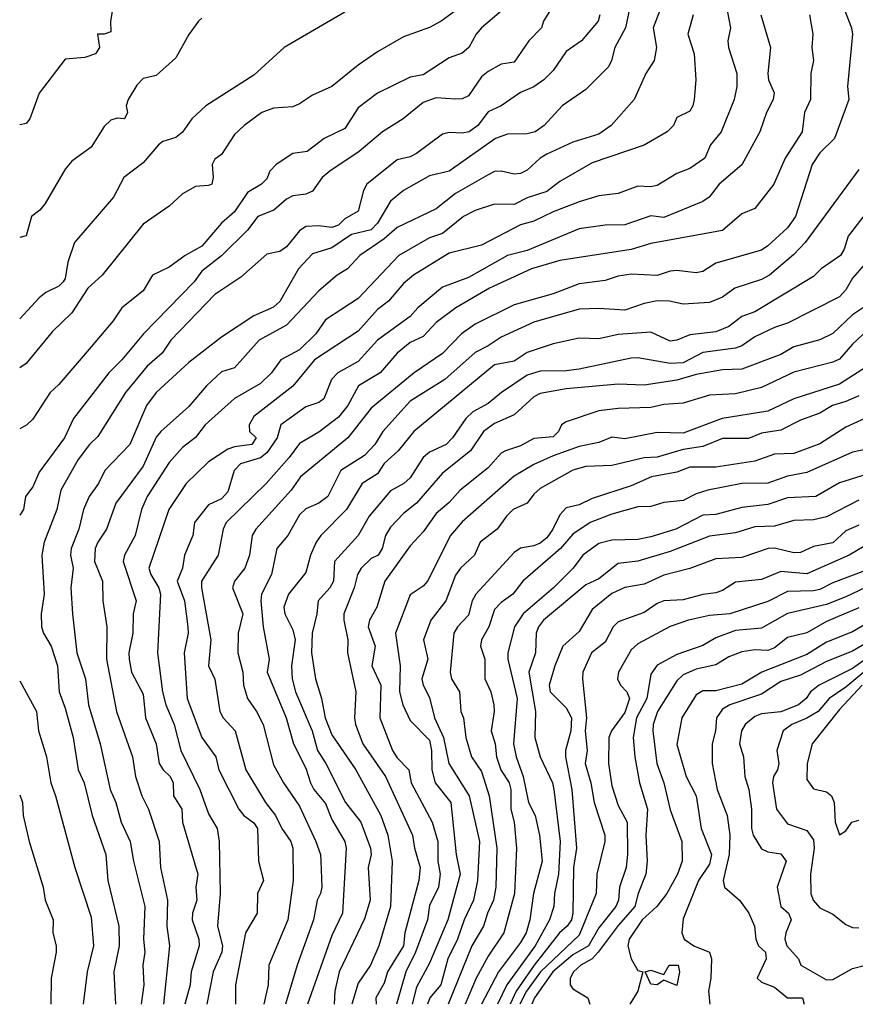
# Model space of a CAD drawing. Header units: metres. Extents: x -51132 to -49532, y -231222 to -229437.
# Tile 1 of 256: x -51132 to -51067, y -231222 to -231146. Entities that reach past the tile are written whole.
import ezdxf

# ---------------------------------------------------------------- set-up
doc = ezdxf.new("R2010")
doc.units = ezdxf.units.M
for name, color, linetype in [('CONTOUR_HALF', 8, 'Continuous'), ('CONTOUR_INDEX', 1, 'Continuous'), ('CONTOUR_INTER', 3, 'Continuous')]:
    doc.layers.add(name, color=color, linetype=linetype)

msp = doc.modelspace()

# ---------------------------------------------------------------- linework, layer by layer
at = {"layer": 'CONTOUR_HALF'}
for points, elevation in [([(-51097.141, -231144.759), (-51099.186, -231146.259), (-51100.08, -231146.74), (-51102.08, -231147.464), (-51104.08, -231148.601), (-51105.58, -231149.621), (-51107.58, -231151.259), (-51109.08, -231151.926), (-51110.08, -231152.608), (-51110.58, -231152.836), (-51112.08, -231152.931), (-51112.965, -231153.259), (-51114.326, -231154.259), (-51115.08, -231154.957), (-51116.08, -231156.481), (-51116.58, -231156.835), (-51116.795, -231157.259), (-51116.706, -231158.259), (-51116.816, -231158.759), (-51117.08, -231158.882), (-51118.08, -231158.949), (-51119.08, -231159.498), (-51120.08, -231160.452), (-51122.08, -231161.832), (-51125.239, -231165.759), (-51126.343, -231166.759), (-51127.58, -231168.654), (-51129.08, -231170.109), (-51131.08, -231172.544), (-51131.58, -231172.878)], 69.5), ([(-51084.58, -231144.675), (-51085.02, -231146.759), (-51085.846, -231148.259), (-51086.092, -231149.259), (-51086.34, -231149.759), (-51088.08, -231151.509), (-51089.88, -231152.759), (-51091.273, -231154.259), (-51091.964, -231154.759), (-51092.58, -231154.89), (-51094.08, -231154.921), (-51095.016, -231155.259), (-51098.58, -231157.773), (-51100.08, -231158.127), (-51102.085, -231159.259), (-51103.08, -231160.077), (-51104.087, -231161.759), (-51104.58, -231162.268), (-51106.08, -231162.638), (-51107.58, -231163.648), (-51109.08, -231164.122), (-51110.163, -231165.259), (-51111.58, -231167.777), (-51112.08, -231168.217), (-51113.58, -231168.885), (-51116.08, -231170.517), (-51118.58, -231172.463), (-51121.101, -231174.759), (-51121.842, -231175.759), (-51123.12, -231178.759), (-51125.025, -231180.759), (-51125.526, -231181.759), (-51126.252, -231182.759), (-51126.676, -231183.759), (-51127.023, -231185.259), (-51127.626, -231186.759), (-51127.674, -231187.259), (-51127.461, -231188.259), (-51127.646, -231189.759), (-51127.531, -231191.759), (-51127.195, -231194.759), (-51126.53, -231196.759), (-51126.285, -231198.759), (-51125.401, -231201.759), (-51124.616, -231205.259), (-51124.189, -231206.259), (-51123.776, -231207.759), (-51123.085, -231209.259), (-51122.836, -231210.759), (-51121.957, -231214.259), (-51122.063, -231216.759), (-51121.974, -231217.759), (-51122.107, -231218.759), (-51122.034, -231220.259), (-51122.236, -231221.759)], 67.5), ([(-51090.712, -231145.259), (-51091.331, -231146.259), (-51091.478, -231146.759), (-51092.452, -231147.759), (-51093.58, -231149.406), (-51094.58, -231149.553), (-51095.58, -231150.111), (-51096.08, -231150.521), (-51097.08, -231151.992), (-51097.58, -231152.203), (-51098.08, -231152.244), (-51099.58, -231152.125), (-51100.58, -231152.49), (-51102.103, -231153.759), (-51103.697, -231154.759), (-51105.478, -231156.259), (-51107.754, -231157.759), (-51108.343, -231158.259), (-51109.08, -231159.302), (-51109.58, -231159.538), (-51110.58, -231159.662), (-51111.08, -231159.932), (-51112.059, -231160.759), (-51113.288, -231161.259), (-51114.08, -231162.298), (-51116.08, -231164.269), (-51117.58, -231165.459), (-51118.173, -231166.259), (-51122.071, -231170.259), (-51123.729, -231172.259), (-51124.731, -231173.259), (-51127.455, -231176.759), (-51128.133, -231178.259), (-51130.08, -231180.9), (-51130.58, -231182.004), (-51131.146, -231182.759), (-51131.281, -231183.759), (-51131.58, -231184.196)], 68.5), ([(-51079.835, -231145.759), (-51080.224, -231147.259), (-51079.758, -231148.759), (-51079.61, -231150.759), (-51079.736, -231152.259), (-51079.837, -231152.759), (-51080.08, -231153.169), (-51081.08, -231153.647), (-51081.346, -231154.259), (-51081.822, -231154.759), (-51083.58, -231155.762), (-51087.58, -231157.142), (-51090.08, -231158.559), (-51091.08, -231159.335), (-51092.58, -231159.813), (-51093.58, -231160.318), (-51095.08, -231160.314), (-51096.58, -231160.791), (-51097.476, -231161.259), (-51099.08, -231162.549), (-51100.08, -231162.883), (-51102.438, -231164.259), (-51105.58, -231167.558), (-51108.08, -231169.197), (-51108.814, -231170.259), (-51110.08, -231171.483), (-51111.5, -231172.259), (-51112.227, -231173.259), (-51113.08, -231174.086), (-51115.08, -231175.24), (-51117.322, -231177.259), (-51118.08, -231178.215), (-51119.08, -231179.001), (-51120.08, -231180.149), (-51121.779, -231182.759), (-51122.21, -231183.759), (-51122.709, -231185.759), (-51123.514, -231187.259), (-51123.627, -231187.759), (-51122.618, -231190.759), (-51122.865, -231191.759), (-51122.893, -231193.259), (-51123.18, -231194.759), (-51123.16, -231195.259), (-51122.986, -231196.259), (-51122.08, -231197.951), (-51121.91, -231199.759), (-51121.103, -231201.759), (-51120.85, -231203.259), (-51120.565, -231203.759), (-51120.014, -231204.259), (-51119.776, -231204.759), (-51119.749, -231205.759), (-51119.114, -231206.759), (-51119.058, -231207.759), (-51117.886, -231211.759), (-51118.041, -231212.759), (-51117.975, -231213.759), (-51118.301, -231214.759), (-51118.323, -231215.259), (-51117.801, -231216.759), (-51117.798, -231217.259), (-51118.408, -231219.259), (-51118.491, -231220.259), (-51118.892, -231221.759)], 66.5), ([(-51074.613, -231145.759), (-51073.875, -231148.259), (-51074.089, -231150.259), (-51074.042, -231150.759), (-51073.608, -231151.759), (-51073.687, -231152.259), (-51074.187, -231153.259), (-51074.695, -231154.759), (-51076.08, -231157.294), (-51077.816, -231158.759), (-51078.602, -231159.759), (-51079.08, -231160.099), (-51082.08, -231161.335), (-51083.08, -231161.208), (-51085.08, -231161.894), (-51086.58, -231161.927), (-51088.58, -231162.196), (-51092.58, -231163.875), (-51094.103, -231164.259), (-51097.08, -231165.93), (-51099.08, -231166.687), (-51100.971, -231168.259), (-51101.58, -231168.935), (-51104.08, -231170.744), (-51105.58, -231172.382), (-51107.142, -231173.259), (-51107.609, -231173.759), (-51108.208, -231175.259), (-51108.58, -231175.537), (-51109.58, -231175.859), (-51111.5, -231177.259), (-51111.802, -231178.259), (-51112.58, -231179.409), (-51113.08, -231179.793), (-51114.608, -231180.259), (-51115.097, -231180.759), (-51115.58, -231182.411), (-51116.08, -231182.942), (-51117.08, -231183.395), (-51118.135, -231184.759), (-51118.281, -231185.759), (-51118.902, -231187.259), (-51119.071, -231188.259), (-51119.47, -231189.259), (-51118.911, -231190.759), (-51118.664, -231192.759), (-51118.623, -231193.259), (-51118.928, -231194.759), (-51118.719, -231198.259), (-51117.591, -231201.259), (-51116.496, -231202.759), (-51116.271, -231203.759), (-51114.74, -231206.759), (-51114.353, -231207.259), (-51113.58, -231207.818), (-51113.294, -231208.259), (-51113.229, -231210.759), (-51112.851, -231212.259), (-51113.31, -231213.259), (-51113.317, -231214.759), (-51114.238, -231216.259), (-51114.988, -231220.259), (-51114.983, -231221.759)], 65.5), ([(-51068.245, -231145.259), (-51067.655, -231146.759), (-51067.578, -231147.259), (-51067.959, -231151.259), (-51067.855, -231152.259), (-51068.966, -231155.259), (-51070.08, -231156.353), (-51070.682, -231157.259), (-51071.946, -231161.259), (-51072.58, -231162.12), (-51074.08, -231163.501), (-51074.58, -231163.846), (-51078.08, -231164.842), (-51079.08, -231165.466), (-51079.58, -231165.58), (-51081.08, -231165.409), (-51081.58, -231165.441), (-51082.58, -231165.773), (-51084.58, -231165.67), (-51085.58, -231165.83), (-51086.58, -231166.172), (-51088.58, -231166.425), (-51090.58, -231167.203), (-51093.58, -231168.034), (-51096.58, -231169.518), (-51097.617, -231170.259), (-51099.08, -231171.782), (-51101.266, -231173.259), (-51104.58, -231175.974), (-51106.359, -231178.259), (-51109.991, -231181.259), (-51110.727, -231182.259), (-51113.421, -231185.259), (-51113.714, -231185.759), (-51113.921, -231187.259), (-51114.272, -231188.259), (-51115.064, -231189.259), (-51115.223, -231189.759), (-51114.431, -231191.759), (-51114.777, -231193.259), (-51114.803, -231194.759), (-51114.44, -231196.259), (-51114.38, -231197.259), (-51114.08, -231198.267), (-51113.374, -231199.259), (-51112.881, -231200.259), (-51112.08, -231203.354), (-51111.316, -231204.759), (-51110.08, -231206.551), (-51108.829, -231209.259), (-51108.474, -231210.259), (-51108.425, -231210.759), (-51108.352, -231212.759), (-51108.472, -231213.259), (-51108.725, -231213.759), (-51109.01, -231215.259), (-51110.246, -231218.759), (-51111.149, -231221.759)], 64.5), ([(-51117.58, -231146.021), (-51117.844, -231146.259), (-51118.58, -231147.28), (-51119.58, -231149.058), (-51121.08, -231150.427), (-51122.08, -231150.643), (-51122.58, -231151.159), (-51123.238, -231152.259), (-51123.388, -231152.759), (-51123.284, -231153.259), (-51123.522, -231153.759), (-51124.08, -231153.705), (-51124.58, -231153.859), (-51125.08, -231154.331), (-51126.08, -231155.934), (-51127.58, -231157.003), (-51128.08, -231157.625), (-51129.632, -231160.259), (-51130.024, -231160.759), (-51130.674, -231161.259), (-51131.08, -231162.726), (-51131.58, -231162.869)], 70.5), ([(-51065.58, -231159.738), (-51067.91, -231162.759), (-51068.221, -231163.759), (-51068.508, -231164.259), (-51069.991, -231165.259), (-51070.58, -231165.871), (-51075.08, -231168.574), (-51076.08, -231168.944), (-51077.08, -231169.693), (-51078.08, -231170.103), (-51080.08, -231170.34), (-51081.08, -231170.748), (-51081.58, -231170.815), (-51083.08, -231170.144), (-51085.58, -231170.32), (-51087.08, -231170.638), (-51088.58, -231170.586), (-51090.58, -231171.028), (-51092.58, -231171.709), (-51093.58, -231172.362), (-51095.08, -231172.639), (-51101.278, -231177.759), (-51102.484, -231179.259), (-51103.58, -231180.22), (-51104.08, -231181.009), (-51105.268, -231181.759), (-51106.46, -231183.759), (-51108.443, -231185.759), (-51108.783, -231186.259), (-51109.22, -231187.259), (-51109.58, -231188.593), (-51110.912, -231190.259), (-51111.288, -231191.259), (-51111.202, -231191.759), (-51110.58, -231193.002), (-51110.413, -231193.759), (-51110.689, -231195.759), (-51110.641, -231196.759), (-51110.384, -231197.759), (-51109.108, -231200.759), (-51108.686, -231202.259), (-51108.051, -231203.259), (-51106.55, -231206.259), (-51105.37, -231207.759), (-51104.609, -231209.759), (-51104.571, -231210.259), (-51104.798, -231211.259), (-51104.638, -231213.759), (-51105.08, -231215.2), (-51107.036, -231219.259), (-51107.348, -231220.759), (-51107.409, -231221.759)], 63.5), ([(-51065.58, -231167.47), (-51067.58, -231168.796), (-51069.08, -231170.239), (-51070.08, -231170.73), (-51072.08, -231171.25), (-51073.08, -231171.859), (-51076.08, -231172.985), (-51077.58, -231173.029), (-51079.58, -231173.379), (-51081.08, -231173.82), (-51083.58, -231174.2), (-51085.58, -231174.126), (-51089.58, -231174.487), (-51091.58, -231174.834), (-51092.08, -231175.112), (-51093.58, -231176.493), (-51095.08, -231177.159), (-51095.947, -231177.759), (-51096.944, -231179.259), (-51099.08, -231180.959), (-51101.08, -231183.259), (-51102.08, -231184.071), (-51103.08, -231185.111), (-51103.473, -231185.759), (-51103.717, -231186.759), (-51104.043, -231187.259), (-51104.58, -231187.531), (-51105.332, -231188.259), (-51105.618, -231188.759), (-51105.877, -231189.759), (-51106.665, -231191.759), (-51106.674, -231192.259), (-51106.374, -231193.759), (-51106.377, -231194.759), (-51105.738, -231197.759), (-51105.853, -231199.759), (-51105.778, -231200.259), (-51105.198, -231201.759), (-51103.473, -231204.259), (-51101.385, -231208.759), (-51101.251, -231209.759), (-51100.795, -231211.259), (-51100.902, -231212.259), (-51101.993, -231216.259), (-51102.073, -231217.259), (-51103.32, -231219.259), (-51103.58, -231220.127), (-51104.204, -231221.259), (-51104.189, -231221.759)], 62.5), ([(-51064.08, -231171.23), (-51068.58, -231174.132), (-51072.08, -231175.253), (-51074.08, -231176.204), (-51077.606, -231176.759), (-51080.58, -231177.887), (-51082.58, -231177.845), (-51085.08, -231178.321), (-51086.08, -231178.201), (-51087.08, -231178.607), (-51088.58, -231178.925), (-51090.58, -231179.641), (-51092.08, -231180.304), (-51093.58, -231181.185), (-51097.58, -231184.704), (-51098.479, -231185.759), (-51100.228, -231189.259), (-51100.58, -231189.647), (-51101.58, -231190.297), (-51102.686, -231193.259), (-51102.339, -231195.759), (-51102.403, -231197.759), (-51102.146, -231198.759), (-51101.58, -231199.972), (-51100.08, -231201.473), (-51099.933, -231202.259), (-51099.902, -231203.759), (-51099.656, -231204.759), (-51098.434, -231206.259), (-51098.045, -231210.259), (-51097.736, -231211.759), (-51098.682, -231215.259), (-51100.08, -231218.603), (-51101.08, -231220.432), (-51101.421, -231221.759)], 61.5), ([(-51066.58, -231176.73), (-51068.08, -231177.424), (-51070.08, -231178.708), (-51072.08, -231179.456), (-51073.58, -231179.515), (-51075.08, -231180.049), (-51078.08, -231180.492), (-51080.08, -231180.514), (-51081.08, -231180.879), (-51083.021, -231181.259), (-51084.58, -231181.934), (-51087.58, -231182.912), (-51088.58, -231183.406), (-51089.58, -231183.628), (-51090.08, -231184.17), (-51090.596, -231185.259), (-51091.08, -231185.941), (-51091.58, -231186.332), (-51092.08, -231186.555), (-51093.08, -231186.732), (-51093.58, -231187.069), (-51096.521, -231190.259), (-51096.809, -231190.759), (-51097.08, -231191.875), (-51097.925, -231192.759), (-51098.208, -231193.259), (-51098.486, -231196.259), (-51098.389, -231196.759), (-51097.783, -231197.759), (-51097.684, -231199.259), (-51097.478, -231199.759), (-51097.294, -231201.259), (-51096.85, -231202.759), (-51096.08, -231203.881), (-51095.494, -231205.759), (-51094.917, -231209.759), (-51094.997, -231212.759), (-51095.165, -231213.759), (-51095.637, -231214.759), (-51095.925, -231215.759), (-51096.821, -231217.259), (-51098.65, -231221.759)], 60.5), ([(-51065.542, -231180.759), (-51068.58, -231181.7), (-51070.388, -231182.759), (-51072.58, -231182.847), (-51074.08, -231183.36), (-51076.08, -231183.6), (-51078.08, -231184.132), (-51079.08, -231184.188), (-51081.153, -231185.259), (-51083.08, -231185.861), (-51084.08, -231186.049), (-51086.08, -231186.103), (-51087.08, -231186.366), (-51088.301, -231187.259), (-51089.049, -231188.259), (-51090.549, -231189.759), (-51092.894, -231191.759), (-51093.55, -231192.759), (-51094.06, -231194.759), (-51094.059, -231195.259), (-51093.336, -231198.259), (-51093.636, -231201.759), (-51093.427, -231202.759), (-51092.898, -231204.259), (-51092.485, -231206.259), (-51091.968, -231207.259), (-51091.64, -231208.759), (-51091.431, -231210.759), (-51092.083, -231213.259), (-51092.374, -231215.259), (-51092.646, -231216.259), (-51093.08, -231217.015), (-51094.775, -231219.259), (-51096.082, -231221.759)], 59.5), ([(-51067.08, -231184.962), (-51068.08, -231185.39), (-51069.08, -231186.303), (-51070.58, -231186.604), (-51071.58, -231187.064), (-51072.08, -231187.079), (-51073.58, -231186.728), (-51074.066, -231186.759), (-51076.08, -231187.444), (-51078.08, -231187.535), (-51080.08, -231188.284), (-51082.08, -231188.806), (-51083.58, -231189.497), (-51085.08, -231189.738), (-51086.08, -231190.212), (-51087.58, -231191.439), (-51088.58, -231193.133), (-51089.835, -231194.259), (-51090.459, -231195.759), (-51090.883, -231197.259), (-51090.824, -231197.759), (-51089.58, -231198.988), (-51089.181, -231199.759), (-51089.23, -231200.759), (-51089.631, -231202.259), (-51089.646, -231202.759), (-51089.155, -231205.259), (-51088.782, -231209.759), (-51089.015, -231211.259), (-51089.059, -231214.759), (-51089.166, -231215.259), (-51089.509, -231215.759), (-51090.102, -231216.259), (-51092.054, -231218.759), (-51093.419, -231220.759), (-51093.894, -231221.759)], 58.5), ([(-51066.58, -231188.437), (-51069.08, -231189.39), (-51070.08, -231189.896), (-51070.58, -231190.012), (-51072.58, -231190.045), (-51074.08, -231190.822), (-51077.008, -231191.759), (-51078.58, -231191.895), (-51080.187, -231192.259), (-51081.58, -231192.747), (-51084.08, -231194.067), (-51084.58, -231194.528), (-51085.558, -231196.259), (-51085.643, -231196.759), (-51085.406, -231197.259), (-51084.93, -231197.759), (-51084.719, -231198.259), (-51085.08, -231199.353), (-51086.094, -231200.759), (-51086.315, -231201.259), (-51086.321, -231203.259), (-51086.08, -231204.971), (-51085.58, -231206.487), (-51084.893, -231207.759), (-51084.864, -231210.259), (-51084.981, -231211.259), (-51085.491, -231212.759), (-51085.571, -231213.759), (-51085.765, -231214.259), (-51087.08, -231215.892), (-51087.874, -231217.259), (-51089.08, -231217.962), (-51090.616, -231219.259), (-51092.024, -231221.259), (-51092.21, -231221.759)], 57.5), ([(-51067.08, -231191.307), (-51069.58, -231192.349), (-51071.08, -231193.221), (-51072.58, -231193.599), (-51073.58, -231194.38), (-51074.08, -231194.592), (-51075.08, -231194.529), (-51076.08, -231194.685), (-51077.08, -231195.062), (-51078.08, -231195.684), (-51079.58, -231196.021), (-51080.58, -231196.457), (-51081.08, -231196.919), (-51082.566, -231199.259), (-51082.898, -231200.259), (-51082.925, -231200.759), (-51082.615, -231203.259), (-51082.069, -231204.759), (-51081.58, -231206.822), (-51080.686, -231209.259), (-51080.661, -231210.759), (-51081.025, -231211.759), (-51081.844, -231213.259), (-51082.609, -231214.259), (-51083.74, -231215.259), (-51084.743, -231216.759), (-51084.855, -231217.259), (-51084.585, -231218.259), (-51084.08, -231219.154), (-51083.699, -231219.259), (-51084.07, -231220.759), (-51084.692, -231221.759)], 56.5), ([(-51066.102, -231193.759), (-51067.58, -231194.647), (-51069.58, -231195.438), (-51071.58, -231196.479), (-51073.08, -231196.955), (-51074.58, -231197.941), (-51077.017, -231198.759), (-51077.58, -231199.084), (-51078.037, -231199.759), (-51078.113, -231200.759), (-51078.358, -231201.759), (-51078.358, -231203.259), (-51077.968, -231205.259), (-51077.213, -231207.259), (-51077.004, -231208.759), (-51077.066, -231210.259), (-51077.527, -231212.259), (-51077.403, -231212.759), (-51076.273, -231213.759), (-51075.553, -231214.759), (-51075.109, -231215.759), (-51075.01, -231216.759), (-51074.801, -231217.259), (-51074.257, -231217.759), (-51074.213, -231218.259), (-51074.893, -231219.759), (-51074.58, -231220.068), (-51073.58, -231220.455), (-51072.58, -231221.257), (-51071.416, -231221.259), (-51071.296, -231221.759)], 55.5), ([(-51066.08, -231195.736), (-51068.08, -231197.392), (-51069.365, -231198.259), (-51070.215, -231199.259), (-51071.08, -231199.779), (-51072.228, -231200.259), (-51072.895, -231200.759), (-51073.386, -231202.259), (-51073.232, -231203.259), (-51073.347, -231203.759), (-51073.659, -231204.259), (-51073.731, -231204.759), (-51073.411, -231206.759), (-51072.58, -231207.9), (-51071.08, -231208.403), (-51070.58, -231209.12), (-51070.53, -231209.759), (-51070.799, -231211.759), (-51070.782, -231213.259), (-51070.595, -231213.759), (-51070.08, -231214.353), (-51069.08, -231214.824), (-51068.08, -231215.62), (-51067.58, -231215.852), (-51067.08, -231215.887)], 54.5), ([(-51131.58, -231196.912), (-51130.3, -231199.259), (-51130.134, -231200.759), (-51129.515, -231202.759), (-51129.185, -231204.759), (-51128.815, -231205.759), (-51127.343, -231211.259), (-51126.08, -231215.078), (-51125.916, -231217.259), (-51126.403, -231219.259), (-51126.71, -231221.759)], 68.5), ([(-51081.665, -231218.759), (-51080.986, -231218.759), (-51080.88, -231219.259), (-51081.08, -231220.306), (-51082.08, -231219.895), (-51082.58, -231220.263), (-51083.08, -231220.202), (-51083.507, -231219.259), (-51083.08, -231219.144), (-51082.08, -231219.472), (-51081.665, -231218.759)], 56.5)]:
    msp.add_lwpolyline(points, dxfattribs=dict(at, elevation=elevation))
at = {"layer": 'CONTOUR_INDEX'}
for points, elevation in [([(-51106.58, -231145.558), (-51111.252, -231148.259), (-51113.58, -231150.386), (-51117.285, -231152.759), (-51118.355, -231153.759), (-51119.08, -231154.762), (-51119.58, -231155.185), (-51120.58, -231155.502), (-51120.924, -231155.759), (-51122.08, -231157.137), (-51123.564, -231158.259), (-51124.382, -231159.759), (-51127.375, -231163.259), (-51127.874, -231164.759), (-51128.08, -231166.009), (-51128.236, -231166.259), (-51128.58, -231166.613), (-51129.58, -231167.094), (-51130.08, -231167.506), (-51131.58, -231169.116)], 70), ([(-51070.895, -231145.759), (-51070.632, -231147.259), (-51070.693, -231148.259), (-51070.579, -231149.259), (-51070.769, -231150.259), (-51070.793, -231152.259), (-51071.277, -231153.259), (-51071.437, -231154.759), (-51072.765, -231156.759), (-51073.628, -231158.759), (-51075.08, -231160.635), (-51076.08, -231161.053), (-51077.58, -231162.324), (-51083.08, -231163.331), (-51084.58, -231163.781), (-51090.08, -231164.638), (-51092.235, -231165.259), (-51095.475, -231166.759), (-51098.073, -231168.259), (-51099.58, -231169.401), (-51100.58, -231170.471), (-51101.58, -231170.938), (-51102.58, -231171.75), (-51103.881, -231173.259), (-51105.537, -231174.259), (-51106.371, -231175.759), (-51107.08, -231176.668), (-51108.58, -231177.827), (-51110.08, -231178.681), (-51110.872, -231179.759), (-51112.648, -231181.759), (-51115.709, -231184.759), (-51115.95, -231185.259), (-51116.329, -231187.259), (-51117.609, -231189.259), (-51117.62, -231189.759), (-51116.878, -231193.759), (-51117.06, -231195.759), (-51116.58, -231196.776), (-51116.195, -231199.259), (-51115.939, -231199.759), (-51115.019, -231200.759), (-51114.188, -231203.759), (-51112.682, -231206.259), (-51111.917, -231207.259), (-51111.441, -231208.259), (-51110.731, -231209.259), (-51110.578, -231209.759), (-51110.572, -231212.259), (-51110.975, -231215.259), (-51112.44, -231218.759), (-51112.484, -231220.259), (-51112.813, -231221.759)], 65), ([(-51066.08, -231179.05), (-51067.58, -231179.36), (-51071.08, -231180.906), (-51072.58, -231181.186), (-51074.08, -231181.741), (-51076.08, -231181.755), (-51078.702, -231182.259), (-51079.58, -231182.541), (-51080.58, -231183.066), (-51082.08, -231183.229), (-51083.08, -231183.534), (-51084.08, -231183.543), (-51086.08, -231184.121), (-51087.73, -231184.759), (-51089.08, -231185.66), (-51090.013, -231186.759), (-51092.922, -231189.259), (-51093.675, -231190.259), (-51094.58, -231190.907), (-51095.08, -231191.442), (-51095.534, -231192.759), (-51096.097, -231193.759), (-51096.171, -231194.259), (-51095.833, -231195.259), (-51095.824, -231196.759), (-51095.384, -231197.759), (-51095.146, -231198.759), (-51095.112, -231199.259), (-51095.356, -231200.759), (-51095.029, -231201.759), (-51094.946, -231202.759), (-51094.611, -231203.759), (-51093.962, -231204.759), (-51093.825, -231205.259), (-51093.833, -231206.759), (-51093.588, -231207.759), (-51093.409, -231209.759), (-51093.553, -231213.259), (-51094.378, -231216.259), (-51095.58, -231218.05), (-51096.51, -231219.759), (-51097.349, -231221.759)], 60), ([(-51066.08, -231194.911), (-51067.58, -231195.962), (-51070.138, -231197.259), (-51070.795, -231197.759), (-51071.142, -231198.259), (-51071.738, -231198.759), (-51073.08, -231199.291), (-51074.58, -231199.452), (-51075.08, -231199.649), (-51075.825, -231200.259), (-51076.119, -231200.759), (-51076.26, -231201.759), (-51075.966, -231202.759), (-51075.864, -231204.259), (-51075.536, -231205.259), (-51075.331, -231206.759), (-51075.342, -231208.259), (-51075.216, -231208.759), (-51074.58, -231209.818), (-51074.08, -231210.056), (-51073.08, -231210.206), (-51072.687, -231210.759), (-51073.369, -231212.759), (-51073.095, -231214.259), (-51072.495, -231214.759), (-51072.28, -231215.259), (-51072.699, -231216.259), (-51072.771, -231216.759), (-51072.613, -231217.259), (-51071.721, -231218.259), (-51071.539, -231218.759), (-51069.58, -231219.884), (-51069.08, -231219.854), (-51067.58, -231219.008), (-51066.58, -231218.741)], 55)]:
    msp.add_lwpolyline(points, dxfattribs=dict(at, elevation=elevation))
at = {"layer": 'CONTOUR_INTER'}
for points, elevation in [([(-51124.263, -231144.259), (-51124.59, -231146.259), (-51124.58, -231147.055), (-51125.08, -231147.239), (-51125.596, -231147.259), (-51125.447, -231148.259), (-51125.754, -231148.759), (-51126.58, -231149.039), (-51128.08, -231149.169), (-51130.08, -231151.788), (-51130.8, -231153.759), (-51131.08, -231154.104), (-51131.58, -231154.223)], 71), ([(-51082.132, -231144.759), (-51082.897, -231146.759), (-51082.648, -231148.259), (-51082.808, -231149.259), (-51083.472, -231150.259), (-51084.344, -231152.259), (-51086.137, -231154.259), (-51087.08, -231154.939), (-51089.08, -231155.533), (-51091.08, -231156.471), (-51091.58, -231156.766), (-51092.58, -231157.682), (-51093.08, -231157.942), (-51093.58, -231158.006), (-51094.58, -231157.761), (-51095.08, -231157.806), (-51095.58, -231158.063), (-51098.08, -231159.485), (-51099.58, -231160.65), (-51102.58, -231162.089), (-51103.58, -231162.978), (-51105.436, -231164.259), (-51106.386, -231165.259), (-51107.17, -231165.759), (-51108.58, -231166.95), (-51111.08, -231169.587), (-51113.183, -231170.759), (-51115.08, -231172.877), (-51116.08, -231173.172), (-51117.233, -231174.259), (-51118.58, -231175.854), (-51120.738, -231177.759), (-51121.08, -231178.199), (-51122.08, -231180.431), (-51124.182, -231183.259), (-51124.897, -231185.259), (-51125.577, -231186.259), (-51125.778, -231186.759), (-51125.835, -231187.759), (-51125.226, -231189.259), (-51125.189, -231190.759), (-51124.877, -231192.759), (-51124.906, -231195.259), (-51124.143, -231199.259), (-51122.899, -231202.759), (-51122.67, -231204.259), (-51122.192, -231205.759), (-51121.675, -231206.759), (-51120.85, -231209.259), (-51120.75, -231211.259), (-51120.228, -231213.759), (-51120.284, -231215.759), (-51120.071, -231217.259), (-51120.532, -231221.759)], 67), ([(-51077.33, -231144.759), (-51076.951, -231146.759), (-51077.151, -231147.759), (-51077.108, -231148.259), (-51076.469, -231150.259), (-51076.458, -231151.259), (-51076.669, -231152.259), (-51077.665, -231154.759), (-51078.496, -231155.759), (-51078.937, -231156.759), (-51080.08, -231157.566), (-51081.08, -231157.954), (-51082.58, -231158.871), (-51083.08, -231158.979), (-51084.08, -231158.914), (-51085.58, -231159.494), (-51087.08, -231159.665), (-51088.58, -231160.134), (-51090.58, -231160.888), (-51092.08, -231161.618), (-51093.08, -231161.9), (-51096.08, -231163.441), (-51098.58, -231164.076), (-51101.307, -231165.759), (-51102.08, -231166.386), (-51103.24, -231167.759), (-51104.08, -231168.393), (-51105.58, -231170.052), (-51108.92, -231172.259), (-51110.58, -231174.273), (-51113.58, -231176.617), (-51113.952, -231177.259), (-51113.927, -231177.759), (-51113.419, -231178.259), (-51113.732, -231178.759), (-51115.08, -231178.934), (-51115.58, -231179.115), (-51117.08, -231180.093), (-51118.777, -231181.759), (-51120.106, -231183.759), (-51121.654, -231188.259), (-51121.51, -231188.759), (-51120.899, -231189.759), (-51120.77, -231190.259), (-51120.989, -231194.759), (-51120.6, -231197.759), (-51120.338, -231198.759), (-51119.704, -231200.259), (-51119.205, -231202.259), (-51117.724, -231205.259), (-51117.08, -231207.122), (-51116.396, -231208.259), (-51116.245, -231209.259), (-51116.182, -231213.259), (-51116.387, -231215.759), (-51115.997, -231217.259), (-51116.055, -231217.759), (-51116.72, -231219.259), (-51117.201, -231221.759)], 66), ([(-51094.58, -231145.482), (-51096.08, -231146.769), (-51096.509, -231147.259), (-51097.06, -231148.259), (-51097.58, -231148.718), (-51098.58, -231149.061), (-51100.58, -231150.359), (-51101.58, -231150.553), (-51104.08, -231151.788), (-51105.58, -231152.906), (-51106.58, -231154.493), (-51108.192, -231155.259), (-51109.49, -231156.259), (-51110.58, -231156.421), (-51111.862, -231157.259), (-51112.363, -231157.759), (-51112.58, -231158.35), (-51112.988, -231158.759), (-51114.08, -231159.418), (-51115.08, -231160.888), (-51116.08, -231161.764), (-51117.58, -231163.541), (-51118.863, -231164.259), (-51120.08, -231165.136), (-51121.372, -231165.759), (-51122.08, -231166.972), (-51123.726, -231168.259), (-51124.403, -231169.259), (-51126.08, -231171.264), (-51128.58, -231174.165), (-51129.227, -231174.759), (-51130.58, -231176.809), (-51131.043, -231177.259), (-51131.58, -231177.558)], 69), ([(-51086.989, -231145.759), (-51087.131, -231146.259), (-51088.397, -231147.759), (-51089.58, -231148.576), (-51090.58, -231150.031), (-51091.287, -231150.759), (-51092.08, -231151.303), (-51093.08, -231151.734), (-51094.58, -231152.739), (-51095.58, -231153.207), (-51096.372, -231154.259), (-51097.028, -231154.759), (-51097.58, -231154.855), (-51098.58, -231154.788), (-51099.08, -231154.93), (-51101.08, -231156.403), (-51101.58, -231156.675), (-51102.58, -231156.902), (-51104.901, -231158.759), (-51105.16, -231159.259), (-51105.58, -231160.854), (-51106.58, -231161.43), (-51107.08, -231161.919), (-51107.58, -231162.1), (-51108.58, -231161.969), (-51109.58, -231162.021), (-51110.08, -231162.349), (-51111.08, -231163.581), (-51111.58, -231163.939), (-51112.58, -231164.153), (-51114.58, -231165.909), (-51116.58, -231167.231), (-51119.962, -231170.759), (-51120.643, -231171.759), (-51121.778, -231172.759), (-51123.444, -231174.759), (-51125.58, -231178.161), (-51126.222, -231178.759), (-51127.08, -231179.909), (-51128.427, -231182.259), (-51128.731, -231183.759), (-51129.699, -231186.259), (-51129.874, -231187.259), (-51129.687, -231190.259), (-51129.926, -231191.759), (-51129.899, -231192.759), (-51129.739, -231193.259), (-51129.15, -231194.259), (-51128.663, -231195.759), (-51128.553, -231197.759), (-51128.08, -231199.006), (-51127.472, -231201.259), (-51127.096, -231203.759), (-51126.624, -231204.759), (-51126.018, -231207.259), (-51124.95, -231210.259), (-51124.8, -231212.259), (-51123.968, -231215.759), (-51123.942, -231217.259), (-51124.333, -231219.259), (-51124.219, -231221.759)], 68), ([(-51067.08, -231157.646), (-51071.216, -231163.259), (-51072.08, -231164.172), (-51073.96, -231165.759), (-51074.58, -231166.089), (-51076.633, -231166.759), (-51077.58, -231167.451), (-51078.58, -231167.859), (-51080.58, -231167.975), (-51081.639, -231167.759), (-51082.58, -231167.729), (-51083.58, -231167.925), (-51085.08, -231168.451), (-51087.08, -231168.306), (-51088.58, -231168.381), (-51092.08, -231169.357), (-51094.58, -231170.521), (-51095.58, -231171.197), (-51096.58, -231171.686), (-51098.903, -231173.759), (-51101.58, -231175.429), (-51103.681, -231177.759), (-51104.29, -231178.759), (-51105.08, -231179.595), (-51106.905, -231180.759), (-51107.9, -231182.759), (-51108.58, -231183.278), (-51109.58, -231183.697), (-51110.08, -231184.165), (-51110.974, -231185.759), (-51111.82, -231186.759), (-51112.219, -231188.759), (-51113.008, -231190.259), (-51113.058, -231190.759), (-51112.868, -231192.759), (-51112.399, -231195.259), (-51112.557, -231196.259), (-51111.109, -231199.759), (-51110.527, -231201.759), (-51109.58, -231203.613), (-51109.243, -231204.759), (-51108.987, -231205.259), (-51108.08, -231206.326), (-51107.58, -231207.553), (-51106.593, -231209.259), (-51106.483, -231209.759), (-51106.768, -231214.759), (-51107.58, -231216.478), (-51109.467, -231221.759)], 64), ([(-51066.492, -231164.759), (-51067.58, -231165.975), (-51068.08, -231166.896), (-51068.58, -231167.422), (-51072.58, -231169.437), (-51073.58, -231169.767), (-51075.08, -231170.5), (-51076.08, -231171.192), (-51076.58, -231171.375), (-51079.08, -231171.69), (-51080.58, -231172.478), (-51081.58, -231172.552), (-51084.08, -231172.114), (-51084.58, -231172.139), (-51088.58, -231172.969), (-51089.58, -231173.105), (-51091.58, -231173.134), (-51092.58, -231173.436), (-51094.546, -231174.759), (-51095.58, -231175.609), (-51096.743, -231176.259), (-51097.293, -231176.759), (-51098.311, -231178.259), (-51098.809, -231178.759), (-51100.08, -231179.361), (-51100.58, -231179.756), (-51101.58, -231181.324), (-51102.067, -231181.759), (-51103.08, -231182.31), (-51104.713, -231184.259), (-51105.58, -231185.742), (-51107.391, -231187.759), (-51107.456, -231189.259), (-51107.746, -231189.759), (-51108.638, -231190.759), (-51108.735, -231191.759), (-51109.096, -231193.259), (-51109.158, -231194.759), (-51108.857, -231196.759), (-51108.381, -231198.259), (-51108.094, -231199.759), (-51107.58, -231201.055), (-51105.74, -231203.759), (-51103.817, -231207.259), (-51103.29, -231208.759), (-51102.967, -231210.759), (-51103.091, -231214.259), (-51103.978, -231217.259), (-51104.623, -231218.759), (-51105.58, -231220.147), (-51106.042, -231221.759)], 63), ([(-51066.08, -231169.668), (-51067.58, -231171.056), (-51068.58, -231172.197), (-51069.08, -231172.45), (-51072.08, -231173.211), (-51074.58, -231174.383), (-51076.58, -231174.877), (-51078.58, -231174.986), (-51080.58, -231175.58), (-51082.08, -231175.697), (-51083.08, -231175.915), (-51085.58, -231176), (-51087.08, -231176.185), (-51089.58, -231177.028), (-51089.949, -231177.259), (-51090.168, -231177.759), (-51090.58, -231178.184), (-51092.08, -231178.306), (-51093.08, -231178.874), (-51094.237, -231179.259), (-51094.58, -231179.441), (-51095.58, -231180.564), (-51097.732, -231182.259), (-51098.58, -231183.216), (-51099.58, -231184.067), (-51100.58, -231185.475), (-51101.58, -231186.557), (-51103.527, -231189.259), (-51104.132, -231191.259), (-51104.708, -231192.259), (-51104.803, -231192.759), (-51104.25, -231194.259), (-51104.514, -231195.759), (-51103.836, -231197.259), (-51103.892, -231199.759), (-51102.937, -231202.259), (-51102.58, -231202.827), (-51101.665, -231203.759), (-51101.493, -231204.759), (-51099.871, -231207.759), (-51099.457, -231209.259), (-51099.455, -231210.759), (-51099.269, -231211.759), (-51099.401, -231212.759), (-51100.08, -231214.178), (-51100.248, -231215.259), (-51101.15, -231217.759), (-51101.911, -231219.259), (-51102.615, -231221.759)], 62), ([(-51067.08, -231175.029), (-51068.08, -231175.473), (-51069.122, -231175.759), (-51070.08, -231176.353), (-51071.58, -231176.906), (-51073.08, -231177.666), (-51074.58, -231177.892), (-51075.58, -231178.299), (-51077.58, -231178.307), (-51079.08, -231178.922), (-51080.58, -231179.141), (-51082.58, -231179.746), (-51083.58, -231179.788), (-51086.08, -231180.387), (-51088.08, -231180.453), (-51089.08, -231180.735), (-51091.58, -231182.145), (-51092.08, -231182.585), (-51092.58, -231183.273), (-51093.666, -231183.759), (-51094.176, -231184.259), (-51094.873, -231185.259), (-51096.184, -231186.259), (-51096.632, -231187.259), (-51097.712, -231188.259), (-51098.08, -231188.805), (-51098.831, -231190.759), (-51099.986, -231192.259), (-51100.552, -231193.759), (-51100.219, -231195.259), (-51100.662, -231196.759), (-51100.581, -231197.259), (-51100.08, -231198.186), (-51099.7, -231199.759), (-51099.004, -231201.259), (-51098.591, -231203.259), (-51097.034, -231205.759), (-51096.234, -231209.259), (-51096.399, -231212.259), (-51096.696, -231213.759), (-51097.413, -231215.259), (-51097.928, -231216.759), (-51098.688, -231218.259), (-51099.205, -231220.259), (-51100.058, -231221.259), (-51100.236, -231221.759)], 61), ([(-51067.08, -231183.043), (-51069.58, -231184.312), (-51070.58, -231184.561), (-51072.08, -231184.589), (-51073.58, -231185.026), (-51075.08, -231185.078), (-51076.58, -231185.557), (-51078.58, -231185.806), (-51081.58, -231186.983), (-51084.08, -231187.734), (-51085.58, -231187.908), (-51087.08, -231189.073), (-51088.08, -231189.532), (-51091.314, -231192.259), (-51091.71, -231192.759), (-51091.9, -231193.259), (-51091.95, -231194.759), (-51092.458, -231196.259), (-51091.937, -231199.259), (-51091.994, -231201.259), (-51091.568, -231202.759), (-51090.641, -231204.759), (-51090.539, -231205.259), (-51090.051, -231209.259), (-51090.178, -231211.759), (-51090.479, -231213.259), (-51090.538, -231214.259), (-51090.868, -231215.259), (-51091.976, -231217.259), (-51094.132, -231220.259), (-51094.871, -231221.759)], 59), ([(-51063.58, -231184.765), (-51067.839, -231187.259), (-51071.08, -231188.695), (-51073.08, -231188.508), (-51074.58, -231189.131), (-51076.58, -231189.335), (-51077.58, -231189.984), (-51078.08, -231190.162), (-51079.08, -231190.271), (-51080.58, -231190.689), (-51082.08, -231190.779), (-51082.58, -231190.967), (-51083.58, -231191.668), (-51085.58, -231192.385), (-51085.98, -231192.759), (-51086.58, -231193.947), (-51087.629, -231194.759), (-51088.291, -231196.259), (-51088.338, -231196.759), (-51088.01, -231199.759), (-51088.123, -231200.759), (-51087.979, -231202.259), (-51088.128, -231203.259), (-51087.694, -231204.759), (-51087.432, -231206.259), (-51086.618, -231208.759), (-51086.623, -231209.259), (-51087.233, -231211.759), (-51087.275, -231213.259), (-51088.58, -231216.446), (-51091.554, -231219.259), (-51092.639, -231220.759), (-51093.131, -231221.759)], 58), ([(-51066.08, -231189.526), (-51068.08, -231190.462), (-51069.58, -231191.049), (-51072.58, -231191.744), (-51074.58, -231192.878), (-51076.58, -231193.059), (-51078.08, -231193.607), (-51079.08, -231194.199), (-51081.08, -231194.9), (-51082.58, -231195.722), (-51083.08, -231196.39), (-51083.374, -231198.259), (-51084.176, -231199.759), (-51084.439, -231201.259), (-51084.31, -231202.759), (-51083.948, -231204.759), (-51083.325, -231206.759), (-51083.455, -231208.759), (-51083.368, -231210.759), (-51083.449, -231211.759), (-51084.059, -231213.259), (-51084.309, -231214.259), (-51085.58, -231215.695), (-51087.113, -231217.759), (-51087.58, -231218.261), (-51088.448, -231218.759), (-51089.029, -231219.259), (-51089.272, -231219.759), (-51089.287, -231220.259), (-51089.08, -231220.572), (-51087.925, -231221.259), (-51087.753, -231221.759)], 57), ([(-51065.227, -231191.759), (-51067.58, -231193.145), (-51069.58, -231193.934), (-51071.08, -231194.881), (-51074.557, -231196.259), (-51076.08, -231197.168), (-51078.08, -231197.677), (-51079.08, -231197.685), (-51079.58, -231197.998), (-51080.703, -231199.759), (-51081.08, -231201.809), (-51080.362, -231204.259), (-51079.58, -231205.759), (-51079.196, -231208.259), (-51078.419, -231210.259), (-51078.58, -231210.995), (-51079.403, -231212.259), (-51080.58, -231215.188), (-51080.682, -231216.259), (-51080.52, -231216.759), (-51079.767, -231217.259), (-51078.58, -231217.761), (-51078.41, -231218.259), (-51078.454, -231219.759), (-51078.646, -231220.759), (-51078.537, -231221.759)], 56), ([(-51066.835, -231197.259), (-51068.58, -231199.122), (-51070.682, -231201.759), (-51071.067, -231203.259), (-51071.08, -231204.485), (-51070.58, -231205.214), (-51069.58, -231205.432), (-51069.201, -231205.759), (-51068.99, -231206.259), (-51068.906, -231207.759), (-51068.58, -231208.733), (-51068.08, -231208.443), (-51067.639, -231207.759), (-51067.08, -231207.614)], 54), ([(-51131.58, -231205.677), (-51131.353, -231206.259), (-51131.324, -231207.259), (-51130.844, -231209.259), (-51129.784, -231212.759), (-51129.614, -231213.759), (-51129.009, -231215.259), (-51129.044, -231216.259), (-51128.777, -231217.259), (-51128.784, -231217.759), (-51129.154, -231219.759), (-51129.189, -231221.759)], 69)]:
    msp.add_lwpolyline(points, dxfattribs=dict(at, elevation=elevation))

doc.saveas('drawing.dxf')
